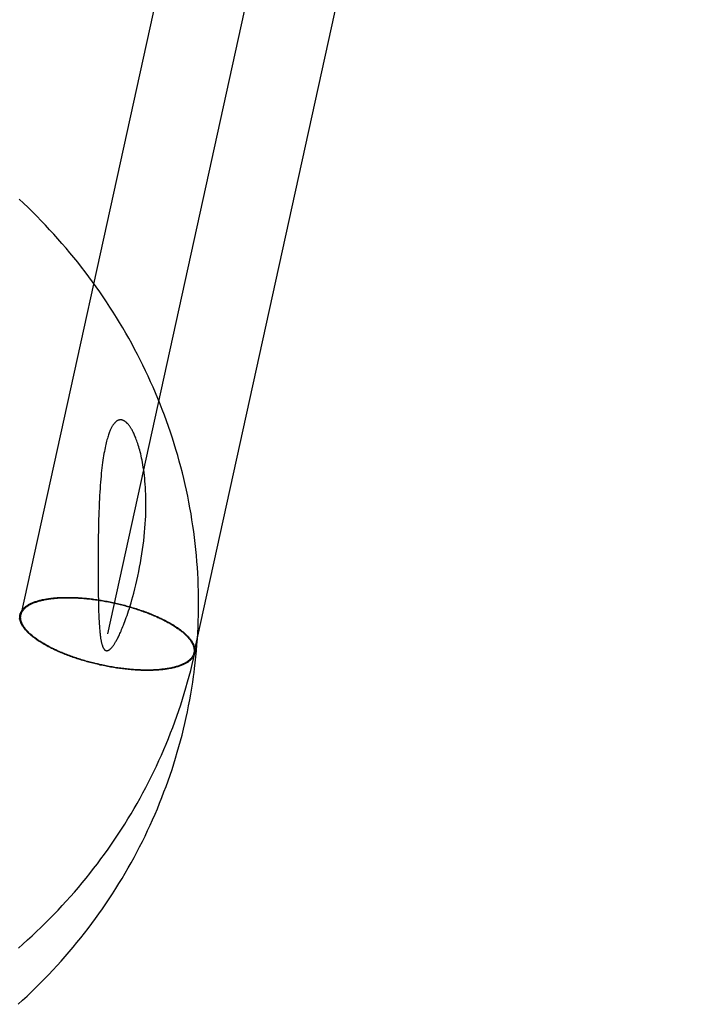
# Model space of a CAD drawing. Header units: inches. Extents: x 0 to 283, y 0 to 183.
# Tile 21 of 116: x 100.316 to 100.461, y 93.129 to 93.344. Entities that reach past the tile are written whole.
import ezdxf

# ---------------------------------------------------------------- set-up
doc = ezdxf.new("R2010")
doc.units = ezdxf.units.IN
doc.header["$LTSCALE"] = 15.583333
doc.header["$MEASUREMENT"] = 0
doc.linetypes.add('HIDDEN', pattern=[0.2, 0.1, -0.1])
doc.layers.add('DEFAULT_2', color=8, linetype='HIDDEN')

msp = doc.modelspace()

# ---------------------------------------------------------------- linework, layer by layer
at = {"layer": 'DEFAULT_2', "color": 8, "linetype": 'HIDDEN'}
for p, q in [((100.42346, 93.70335), (100.31611, 93.21427)), ((100.4423, 93.69921), (100.33496, 93.21013)), ((100.46115, 93.69507), (100.3538, 93.20599)), ((100.33309, 93.23637), (100.33304, 93.23468)), ((100.33304, 93.23468), (100.333, 93.23292)), ((100.333, 93.23292), (100.33297, 93.2311)), ((100.33297, 93.2311), (100.33295, 93.22924)), ((100.33295, 93.22924), (100.33293, 93.22637)), ((100.33293, 93.22637), (100.33293, 93.2236)), ((100.33293, 93.2236), (100.33294, 93.22103)), ((100.33294, 93.22103), (100.33297, 93.21872)), ((100.33297, 93.21872), (100.33299, 93.21736)), ((100.33299, 93.21736), (100.33302, 93.21616)), ((100.33302, 93.21616), (100.33305, 93.21511)), ((100.33305, 93.21511), (100.33308, 93.21418)), ((100.31587, 93.2141), (100.31591, 93.2143)), ((100.31607, 93.21406), (100.31611, 93.21427)), ((100.33308, 93.21418), (100.33312, 93.21334)), ((100.35384, 93.2062), (100.3538, 93.20599)), ((100.35404, 93.20616), (100.354, 93.20595))]:
    msp.add_line(p, q, dxfattribs=at)
for points in [[(100.35386, 93.20169), (100.35397, 93.20256), (100.35412, 93.20385), (100.35426, 93.20514), (100.35438, 93.20644), (100.35449, 93.20773), (100.35458, 93.20903), (100.35466, 93.21033), (100.35473, 93.21163), (100.35478, 93.21293), (100.35481, 93.21423), (100.35483, 93.21553), (100.35484, 93.21683), (100.35483, 93.21813), (100.35481, 93.21943), (100.35477, 93.22073), (100.35472, 93.22203), (100.35465, 93.22334), (100.35457, 93.22464), (100.35448, 93.22594), (100.35437, 93.22723), (100.35424, 93.22853), (100.3541, 93.22983), (100.35395, 93.23112), (100.35378, 93.23242), (100.3536, 93.23371), (100.3534, 93.235), (100.35319, 93.23629), (100.35296, 93.23758), (100.35272, 93.23886), (100.35247, 93.24015), (100.3522, 93.24143), (100.35191, 93.2427), (100.35162, 93.24398), (100.3513, 93.24525), (100.35098, 93.24652), (100.35064, 93.24779), (100.35028, 93.24905), (100.34991, 93.25031), (100.34953, 93.25156), (100.34913, 93.25282), (100.34872, 93.25407), (100.34829, 93.25531), (100.34785, 93.25655), (100.3474, 93.25779), (100.34693, 93.25902), (100.34645, 93.26024), (100.34596, 93.26147), (100.34545, 93.26268), (100.34493, 93.2639), (100.34439, 93.2651), (100.34384, 93.2663), (100.34328, 93.2675), (100.34271, 93.26869), (100.34212, 93.26988), (100.34151, 93.27106), (100.3409, 93.27223), (100.34027, 93.2734), (100.33963, 93.27456), (100.33897, 93.27571), (100.33831, 93.27686), (100.33763, 93.278), (100.33693, 93.27913), (100.33623, 93.28026), (100.33551, 93.28138), (100.33478, 93.2825), (100.33403, 93.2836), (100.33328, 93.2847), (100.33251, 93.28579), (100.33173, 93.28687), (100.33094, 93.28795), (100.33013, 93.28902), (100.32932, 93.29008), (100.32849, 93.29113), (100.32765, 93.29217), (100.3268, 93.2932), (100.32594, 93.29423), (100.32506, 93.29525), (100.32418, 93.29626), (100.32328, 93.29725), (100.32237, 93.29824), (100.32145, 93.29923), (100.32052, 93.3002), (100.31958, 93.30116), (100.31863, 93.30211), (100.31767, 93.30305), (100.3167, 93.30399), (100.31572, 93.30491)], [(100.34072, 93.21904), (100.34095, 93.21994), (100.34118, 93.22086), (100.34139, 93.2218), (100.3416, 93.22274), (100.3418, 93.22371), (100.34199, 93.22467), (100.34217, 93.22564), (100.34234, 93.22662), (100.34249, 93.22758), (100.34263, 93.22855), (100.34276, 93.2295), (100.34288, 93.23045), (100.34298, 93.23138), (100.34307, 93.2323), (100.34315, 93.23321), (100.34321, 93.2341), (100.34326, 93.23497), (100.34331, 93.23583), (100.34333, 93.23667), (100.34335, 93.23749), (100.34336, 93.2383), (100.34336, 93.23908), (100.34335, 93.23985), (100.34332, 93.24061), (100.34329, 93.24134), (100.34325, 93.24206), (100.34321, 93.24275), (100.34315, 93.24342), (100.34309, 93.24407), (100.34302, 93.24469), (100.34295, 93.2453), (100.34287, 93.24588), (100.34279, 93.24643), (100.3427, 93.24697), (100.34261, 93.24749), (100.34251, 93.24799), (100.34242, 93.24847), (100.34232, 93.24893), (100.34222, 93.24937), (100.34211, 93.24979), (100.34201, 93.25019), (100.3419, 93.25057), (100.3418, 93.25094), (100.34169, 93.25128), (100.34159, 93.25162), (100.34148, 93.25193), (100.34138, 93.25223), (100.34127, 93.25251), (100.34117, 93.25277), (100.34107, 93.25302), (100.34097, 93.25326), (100.34088, 93.25348), (100.34078, 93.25369), (100.34069, 93.25389), (100.34059, 93.25408), (100.3405, 93.25426), (100.34041, 93.25443), (100.34033, 93.25459), (100.34024, 93.25474), (100.34016, 93.25488), (100.34007, 93.25501), (100.33999, 93.25514), (100.33992, 93.25525), (100.33984, 93.25536), (100.33976, 93.25547), (100.33969, 93.25556), (100.33962, 93.25565), (100.33955, 93.25574), (100.33948, 93.25582), (100.33942, 93.25589), (100.33935, 93.25596), (100.33929, 93.25603), (100.33923, 93.25609), (100.33917, 93.25615), (100.33911, 93.2562), (100.33905, 93.25626), (100.33899, 93.2563), (100.33894, 93.25635), (100.33888, 93.25639), (100.33883, 93.25643), (100.33877, 93.25647), (100.33872, 93.2565), (100.33867, 93.25653), (100.33862, 93.25656), (100.33857, 93.25659), (100.33852, 93.25661), (100.33847, 93.25664), (100.33843, 93.25666), (100.33838, 93.25668), (100.33833, 93.25669), (100.33829, 93.25671), (100.33824, 93.25672), (100.33819, 93.25674), (100.33815, 93.25675), (100.3381, 93.25676), (100.33806, 93.25677), (100.33801, 93.25677), (100.33797, 93.25678), (100.33793, 93.25678), (100.33788, 93.25678), (100.33784, 93.25679), (100.33779, 93.25678), (100.33775, 93.25678), (100.3377, 93.25678), (100.33766, 93.25677), (100.33761, 93.25677), (100.33757, 93.25676), (100.33752, 93.25675), (100.33748, 93.25674), (100.33743, 93.25672), (100.33738, 93.25671), (100.33733, 93.25669), (100.33729, 93.25667), (100.33724, 93.25665), (100.33719, 93.25662), (100.33714, 93.2566), (100.33709, 93.25657), (100.33704, 93.25654), (100.33699, 93.2565), (100.33693, 93.25647), (100.33688, 93.25642), (100.33683, 93.25638), (100.33677, 93.25633), (100.33671, 93.25628), (100.33666, 93.25622), (100.3366, 93.25616), (100.33654, 93.2561), (100.33648, 93.25603), (100.33642, 93.25596), (100.33636, 93.25588), (100.33629, 93.25579), (100.33623, 93.2557), (100.33616, 93.2556), (100.33609, 93.25549), (100.33602, 93.25538), (100.33595, 93.25526), (100.33588, 93.25513), (100.33581, 93.25499), (100.33574, 93.25484), (100.33566, 93.25469), (100.33559, 93.25452), (100.33551, 93.25434), (100.33544, 93.25415), (100.33536, 93.25395), (100.33528, 93.25373), (100.3352, 93.2535), (100.33512, 93.25325), (100.33503, 93.25299), (100.33495, 93.25271), (100.33487, 93.25242), (100.33479, 93.25212), (100.33471, 93.25179), (100.33462, 93.25145), (100.33454, 93.25109), (100.33446, 93.25071), (100.33438, 93.25031), (100.3343, 93.24989), (100.33422, 93.24945), (100.33414, 93.24898), (100.33406, 93.2485), (100.33399, 93.248), (100.33391, 93.24747), (100.33384, 93.24692), (100.33377, 93.24635), (100.33371, 93.24576), (100.33364, 93.24515), (100.33358, 93.24451), (100.33352, 93.24386), (100.33346, 93.24319), (100.33341, 93.2425), (100.33336, 93.24179), (100.33331, 93.24106)], [(100.33331, 93.24106), (100.33327, 93.24032), (100.33323, 93.23956), (100.33319, 93.23879), (100.33315, 93.238), (100.33309, 93.23637)], [(100.33312, 93.21334), (100.33314, 93.21295), (100.33316, 93.21258), (100.33318, 93.21222), (100.33321, 93.21188), (100.33323, 93.21156), (100.33325, 93.21125), (100.33328, 93.21096), (100.3333, 93.21069), (100.33333, 93.21043), (100.33336, 93.21019), (100.33338, 93.20996), (100.33341, 93.20975), (100.33344, 93.20954), (100.33347, 93.20935), (100.33349, 93.20916), (100.33352, 93.20899), (100.33355, 93.20882), (100.33358, 93.20866), (100.33361, 93.20851), (100.33364, 93.20837), (100.33367, 93.20823), (100.3337, 93.20811), (100.33374, 93.20799), (100.33377, 93.20788), (100.3338, 93.20777), (100.33383, 93.20767), (100.33386, 93.20758), (100.33389, 93.20749), (100.33392, 93.20741), (100.33395, 93.20734), (100.33398, 93.20727), (100.33401, 93.2072), (100.33404, 93.20714), (100.33407, 93.20708), (100.3341, 93.20703), (100.33413, 93.20698), (100.33416, 93.20693), (100.33418, 93.20689), (100.33421, 93.20685), (100.33424, 93.20681), (100.33427, 93.20678), (100.33429, 93.20675), (100.33432, 93.20672), (100.33434, 93.20669), (100.33437, 93.20667), (100.33439, 93.20664), (100.33442, 93.20662), (100.33444, 93.20661), (100.33446, 93.20659), (100.33449, 93.20657), (100.33451, 93.20656), (100.33453, 93.20654), (100.33456, 93.20653), (100.33458, 93.20652), (100.3346, 93.20651), (100.33462, 93.2065), (100.33465, 93.20649), (100.33467, 93.20649), (100.33469, 93.20648), (100.33472, 93.20648), (100.33474, 93.20647), (100.33476, 93.20647), (100.33478, 93.20647), (100.33481, 93.20647), (100.33483, 93.20647), (100.33486, 93.20647), (100.33488, 93.20647), (100.33491, 93.20647), (100.33494, 93.20647), (100.33496, 93.20648), (100.33499, 93.20648), (100.33502, 93.20649), (100.33505, 93.2065), (100.33508, 93.20651), (100.33511, 93.20652), (100.33514, 93.20653), (100.33517, 93.20655), (100.33521, 93.20656), (100.33524, 93.20658), (100.33528, 93.2066), (100.33532, 93.20663), (100.33536, 93.20665), (100.33541, 93.20668), (100.33545, 93.20672), (100.3355, 93.20675), (100.33555, 93.20679), (100.3356, 93.20684), (100.33565, 93.20689), (100.3357, 93.20694), (100.33576, 93.20699), (100.33582, 93.20705), (100.33587, 93.20712), (100.33594, 93.20719), (100.336, 93.20727), (100.33606, 93.20735), (100.33613, 93.20743), (100.3362, 93.20753), (100.33627, 93.20763), (100.33635, 93.20773), (100.33643, 93.20785), (100.33651, 93.20797), (100.33659, 93.2081), (100.33667, 93.20825), (100.33676, 93.2084), (100.33686, 93.20856), (100.33695, 93.20872), (100.33705, 93.2089), (100.33715, 93.20909), (100.33725, 93.20929), (100.33736, 93.2095), (100.33746, 93.20972), (100.33758, 93.20996), (100.33769, 93.21021), (100.33781, 93.21047), (100.33794, 93.21076), (100.33807, 93.21106), (100.3382, 93.21138), (100.33834, 93.21172), (100.33848, 93.21207), (100.33863, 93.21245), (100.33878, 93.21284), (100.33893, 93.21325), (100.33908, 93.21368), (100.33924, 93.21414), (100.33941, 93.21462), (100.33958, 93.21514), (100.33975, 93.21569), (100.33993, 93.21627), (100.34012, 93.2169), (100.34031, 93.21756), (100.34051, 93.21828), (100.34072, 93.21904)], [(100.31592, 93.21433), (100.31594, 93.21445), (100.31598, 93.21456), (100.31602, 93.21467), (100.31606, 93.21478), (100.31611, 93.21489), (100.31617, 93.215), (100.31623, 93.2151), (100.3163, 93.21521), (100.31637, 93.21531), (100.31645, 93.21541), (100.31653, 93.21551), (100.31662, 93.21561), (100.31671, 93.21571), (100.31681, 93.2158), (100.31691, 93.2159), (100.31702, 93.21599), (100.31713, 93.21608), (100.31725, 93.21617), (100.31738, 93.21626), (100.31751, 93.21634), (100.31764, 93.21642), (100.31778, 93.21651), (100.31792, 93.21659), (100.31807, 93.21666), (100.31822, 93.21674), (100.31838, 93.21681), (100.31854, 93.21689), (100.31871, 93.21696), (100.31888, 93.21703), (100.31906, 93.21709), (100.31924, 93.21716), (100.31943, 93.21722), (100.31962, 93.21728), (100.31981, 93.21734), (100.32001, 93.2174), (100.32021, 93.21745), (100.32042, 93.2175), (100.32063, 93.21755), (100.32085, 93.2176), (100.32107, 93.21765), (100.32129, 93.21769), (100.32152, 93.21773), (100.32175, 93.21777), (100.32199, 93.21781), (100.32222, 93.21784), (100.32247, 93.21788), (100.32271, 93.21791), (100.32296, 93.21794), (100.32322, 93.21796), (100.32347, 93.21799), (100.32373, 93.21801), (100.32399, 93.21803), (100.32426, 93.21805), (100.32453, 93.21806), (100.3248, 93.21807), (100.32507, 93.21808), (100.32535, 93.21809), (100.32563, 93.2181), (100.32592, 93.2181), (100.3262, 93.2181), (100.32649, 93.2181), (100.32678, 93.2181), (100.32707, 93.21809), (100.32737, 93.21809), (100.32766, 93.21808), (100.32796, 93.21806), (100.32827, 93.21805), (100.32857, 93.21803), (100.32887, 93.21801), (100.32918, 93.21799), (100.32949, 93.21797), (100.3298, 93.21794), (100.33011, 93.21792), (100.33042, 93.21789), (100.33074, 93.21785), (100.33105, 93.21782), (100.33137, 93.21778), (100.33169, 93.21774), (100.332, 93.2177), (100.33232, 93.21766), (100.33264, 93.21761), (100.33296, 93.21757), (100.33329, 93.21752), (100.33361, 93.21746), (100.33393, 93.21741), (100.33425, 93.21735), (100.33457, 93.2173), (100.3349, 93.21724), (100.33522, 93.21717), (100.33554, 93.21711), (100.33586, 93.21704), (100.33619, 93.21698), (100.33651, 93.21691), (100.33683, 93.21683), (100.33715, 93.21676), (100.33747, 93.21668), (100.33779, 93.21661), (100.33811, 93.21653), (100.33843, 93.21645), (100.33874, 93.21636), (100.33906, 93.21628), (100.33937, 93.21619), (100.33969, 93.2161), (100.34, 93.21601), (100.34031, 93.21592), (100.34062, 93.21583), (100.34093, 93.21573), (100.34123, 93.21564), (100.34154, 93.21554), (100.34184, 93.21544), (100.34214, 93.21534), (100.34244, 93.21523), (100.34273, 93.21513), (100.34303, 93.21502), (100.34332, 93.21492), (100.34361, 93.21481), (100.34389, 93.2147), (100.34418, 93.21459), (100.34446, 93.21448), (100.34474, 93.21436), (100.34501, 93.21425), (100.34528, 93.21413), (100.34555, 93.21402), (100.34582, 93.2139), (100.34609, 93.21378), (100.34635, 93.21366), (100.3466, 93.21354), (100.34686, 93.21341), (100.34711, 93.21329), (100.34736, 93.21317), (100.3476, 93.21304), (100.34784, 93.21292), (100.34808, 93.21279), (100.34831, 93.21266), (100.34854, 93.21253), (100.34876, 93.21241), (100.34898, 93.21228), (100.3492, 93.21215), (100.34941, 93.21202), (100.34962, 93.21188), (100.34983, 93.21175), (100.35003, 93.21162), (100.35022, 93.21149), (100.35042, 93.21136), (100.3506, 93.21122), (100.35079, 93.21109), (100.35096, 93.21095), (100.35114, 93.21082), (100.35131, 93.21069), (100.35147, 93.21055), (100.35163, 93.21042), (100.35179, 93.21028), (100.35194, 93.21015), (100.35208, 93.21001), (100.35222, 93.20988), (100.35236, 93.20974), (100.35249, 93.20961), (100.35262, 93.20948), (100.35274, 93.20934), (100.35285, 93.20921), (100.35296, 93.20907), (100.35307, 93.20894), (100.35317, 93.20881), (100.35326, 93.20867), (100.35335, 93.20854), (100.35344, 93.20841), (100.35352, 93.20828), (100.35359, 93.20815), (100.35366, 93.20802), (100.35372, 93.20789), (100.35378, 93.20776), (100.35383, 93.20763), (100.35388, 93.2075), (100.35392, 93.20738), (100.35396, 93.20725), (100.35399, 93.20713), (100.35401, 93.207), (100.35403, 93.20688), (100.35405, 93.20676), (100.35406, 93.20663), (100.35406, 93.20651), (100.35406, 93.20639), (100.35405, 93.20628), (100.35404, 93.20616)], [(100.31611, 93.21427), (100.31612, 93.21429), (100.31614, 93.2144), (100.31618, 93.21451), (100.31622, 93.21462), (100.31626, 93.21473), (100.31631, 93.21484), (100.31637, 93.21494), (100.31643, 93.21505), (100.31649, 93.21515), (100.31657, 93.21526), (100.31664, 93.21536), (100.31672, 93.21545), (100.31681, 93.21555), (100.3169, 93.21565), (100.317, 93.21574), (100.3171, 93.21584), (100.31721, 93.21593), (100.31732, 93.21602), (100.31744, 93.2161), (100.31756, 93.21619), (100.31769, 93.21628), (100.31782, 93.21636), (100.31796, 93.21644), (100.3181, 93.21652), (100.31825, 93.2166), (100.3184, 93.21667), (100.31856, 93.21674), (100.31872, 93.21682), (100.31888, 93.21689), (100.31905, 93.21695), (100.31923, 93.21702), (100.31941, 93.21708), (100.31959, 93.21715), (100.31978, 93.21721), (100.31997, 93.21726), (100.32017, 93.21732), (100.32037, 93.21737), (100.32057, 93.21742), (100.32078, 93.21747), (100.321, 93.21752), (100.32121, 93.21757), (100.32144, 93.21761), (100.32166, 93.21765), (100.32189, 93.21769), (100.32212, 93.21773), (100.32236, 93.21776), (100.3226, 93.2178), (100.32284, 93.21783), (100.32309, 93.21785), (100.32334, 93.21788), (100.32359, 93.2179), (100.32385, 93.21793), (100.32411, 93.21795), (100.32437, 93.21796), (100.32464, 93.21798), (100.32491, 93.21799), (100.32518, 93.218), (100.32545, 93.21801), (100.32573, 93.21801), (100.32601, 93.21802), (100.32629, 93.21802), (100.32658, 93.21802), (100.32687, 93.21802), (100.32716, 93.21801), (100.32745, 93.218), (100.32774, 93.21799), (100.32804, 93.21798), (100.32834, 93.21797), (100.32864, 93.21795), (100.32894, 93.21793), (100.32924, 93.21791), (100.32955, 93.21789), (100.32985, 93.21786), (100.33016, 93.21783), (100.33047, 93.2178), (100.33078, 93.21777), (100.33109, 93.21774), (100.33141, 93.2177), (100.33172, 93.21766), (100.33204, 93.21762), (100.33235, 93.21758), (100.33267, 93.21753), (100.33299, 93.21749), (100.3333, 93.21744), (100.33362, 93.21739), (100.33394, 93.21733), (100.33426, 93.21728), (100.33458, 93.21722), (100.3349, 93.21716), (100.33522, 93.2171), (100.33554, 93.21704), (100.33585, 93.21697), (100.33617, 93.2169), (100.33649, 93.21683), (100.33681, 93.21676), (100.33713, 93.21669), (100.33744, 93.21662), (100.33776, 93.21654), (100.33808, 93.21646), (100.33839, 93.21638), (100.3387, 93.2163), (100.33902, 93.21621), (100.33933, 93.21613), (100.33964, 93.21604), (100.33995, 93.21595), (100.34025, 93.21586), (100.34056, 93.21577), (100.34086, 93.21567), (100.34117, 93.21558), (100.34147, 93.21548), (100.34177, 93.21538), (100.34206, 93.21528), (100.34236, 93.21518), (100.34265, 93.21508), (100.34294, 93.21497), (100.34323, 93.21487), (100.34351, 93.21476), (100.3438, 93.21465), (100.34408, 93.21454), (100.34436, 93.21443), (100.34463, 93.21432), (100.34491, 93.2142), (100.34518, 93.21409), (100.34544, 93.21397), (100.34571, 93.21386), (100.34597, 93.21374), (100.34623, 93.21362), (100.34648, 93.2135), (100.34673, 93.21338), (100.34698, 93.21326), (100.34723, 93.21313), (100.34747, 93.21301), (100.3477, 93.21289), (100.34794, 93.21276), (100.34817, 93.21264), (100.34839, 93.21251), (100.34862, 93.21238), (100.34884, 93.21225), (100.34905, 93.21212), (100.34926, 93.212), (100.34947, 93.21187), (100.34967, 93.21174), (100.34987, 93.2116), (100.35006, 93.21147), (100.35025, 93.21134), (100.35044, 93.21121), (100.35062, 93.21108), (100.3508, 93.21095), (100.35097, 93.21081), (100.35114, 93.21068), (100.3513, 93.21055), (100.35146, 93.21041), (100.35161, 93.21028), (100.35176, 93.21015), (100.3519, 93.21001), (100.35204, 93.20988), (100.35218, 93.20975), (100.35231, 93.20962), (100.35243, 93.20948), (100.35255, 93.20935), (100.35266, 93.20922), (100.35277, 93.20908), (100.35288, 93.20895), (100.35298, 93.20882), (100.35307, 93.20869), (100.35316, 93.20856), (100.35324, 93.20843), (100.35332, 93.2083), (100.35339, 93.20817), (100.35346, 93.20804), (100.35352, 93.20791), (100.35358, 93.20779), (100.35363, 93.20766), (100.35368, 93.20753), (100.35372, 93.20741), (100.35376, 93.20728), (100.35379, 93.20716), (100.35381, 93.20703), (100.35383, 93.20691), (100.35385, 93.20679), (100.35386, 93.20667), (100.35386, 93.20655), (100.35386, 93.20643), (100.35385, 93.20632), (100.35384, 93.2062)], [(100.31592, 93.21433), (100.3157, 93.21337)], [(100.354, 93.20593), (100.35397, 93.20581), (100.35394, 93.2057), (100.3539, 93.20559), (100.35385, 93.20548), (100.3538, 93.20537), (100.35374, 93.20526), (100.35368, 93.20516), (100.35362, 93.20505), (100.35354, 93.20495), (100.35347, 93.20485), (100.35338, 93.20475), (100.3533, 93.20465), (100.3532, 93.20455), (100.35311, 93.20446), (100.353, 93.20436), (100.35289, 93.20427), (100.35278, 93.20418), (100.35266, 93.20409), (100.35254, 93.204), (100.35241, 93.20392), (100.35227, 93.20384), (100.35214, 93.20375), (100.35199, 93.20367), (100.35184, 93.2036), (100.35169, 93.20352), (100.35153, 93.20345), (100.35137, 93.20337), (100.3512, 93.2033), (100.35103, 93.20323), (100.35085, 93.20317), (100.35067, 93.2031), (100.35049, 93.20304), (100.3503, 93.20298), (100.3501, 93.20292), (100.3499, 93.20286), (100.3497, 93.20281), (100.34949, 93.20276), (100.34928, 93.20271), (100.34906, 93.20266), (100.34885, 93.20261), (100.34862, 93.20257), (100.34839, 93.20253), (100.34816, 93.20249), (100.34793, 93.20245), (100.34769, 93.20242), (100.34745, 93.20238), (100.3472, 93.20235), (100.34695, 93.20232), (100.3467, 93.2023), (100.34644, 93.20227), (100.34618, 93.20225), (100.34592, 93.20223), (100.34565, 93.20221), (100.34539, 93.2022), (100.34511, 93.20219), (100.34484, 93.20218), (100.34456, 93.20217), (100.34428, 93.20216), (100.344, 93.20216), (100.34371, 93.20216), (100.34342, 93.20216), (100.34313, 93.20216), (100.34284, 93.20217), (100.34255, 93.20217), (100.34225, 93.20218), (100.34195, 93.2022), (100.34165, 93.20221), (100.34135, 93.20223), (100.34104, 93.20225), (100.34073, 93.20227), (100.34043, 93.20229), (100.34012, 93.20232), (100.3398, 93.20234), (100.33949, 93.20237), (100.33918, 93.20241), (100.33886, 93.20244), (100.33855, 93.20248), (100.33823, 93.20252), (100.33791, 93.20256), (100.33759, 93.2026), (100.33727, 93.20265), (100.33695, 93.20269), (100.33663, 93.20274), (100.33631, 93.2028), (100.33598, 93.20285), (100.33566, 93.20291), (100.33534, 93.20296), (100.33502, 93.20302), (100.33469, 93.20309), (100.33437, 93.20315), (100.33405, 93.20322), (100.33373, 93.20328), (100.33341, 93.20335), (100.33308, 93.20343), (100.33276, 93.2035), (100.33244, 93.20358), (100.33212, 93.20365), (100.3318, 93.20373), (100.33149, 93.20381), (100.33117, 93.2039), (100.33085, 93.20398), (100.33054, 93.20407), (100.33023, 93.20416), (100.32991, 93.20425), (100.3296, 93.20434), (100.3293, 93.20443), (100.32899, 93.20453), (100.32868, 93.20462), (100.32838, 93.20472), (100.32808, 93.20482), (100.32778, 93.20492), (100.32748, 93.20502), (100.32718, 93.20513), (100.32689, 93.20523), (100.3266, 93.20534), (100.32631, 93.20545), (100.32602, 93.20556), (100.32574, 93.20567), (100.32546, 93.20578), (100.32518, 93.2059), (100.3249, 93.20601), (100.32463, 93.20613), (100.32436, 93.20624), (100.32409, 93.20636), (100.32383, 93.20648), (100.32357, 93.2066), (100.32331, 93.20672), (100.32306, 93.20685), (100.32281, 93.20697), (100.32256, 93.20709), (100.32231, 93.20722), (100.32207, 93.20734), (100.32184, 93.20747), (100.32161, 93.2076), (100.32138, 93.20773), (100.32115, 93.20785), (100.32093, 93.20798), (100.32071, 93.20811), (100.3205, 93.20824), (100.32029, 93.20838), (100.32009, 93.20851), (100.31989, 93.20864), (100.31969, 93.20877), (100.3195, 93.2089), (100.31931, 93.20904), (100.31913, 93.20917), (100.31895, 93.20931), (100.31878, 93.20944), (100.31861, 93.20957), (100.31844, 93.20971), (100.31828, 93.20984), (100.31813, 93.20998), (100.31798, 93.21011), (100.31783, 93.21025), (100.31769, 93.21038), (100.31755, 93.21052), (100.31742, 93.21065), (100.3173, 93.21078), (100.31718, 93.21092), (100.31706, 93.21105), (100.31695, 93.21119), (100.31685, 93.21132), (100.31675, 93.21145), (100.31665, 93.21158), (100.31656, 93.21172), (100.31648, 93.21185), (100.3164, 93.21198), (100.31632, 93.21211), (100.31626, 93.21224), (100.31619, 93.21237), (100.31613, 93.2125), (100.31608, 93.21263), (100.31603, 93.21276), (100.31599, 93.21288), (100.31596, 93.21301), (100.31593, 93.21313), (100.3159, 93.21326), (100.31588, 93.21338), (100.31587, 93.2135), (100.31586, 93.21362), (100.31585, 93.21375), (100.31585, 93.21387), (100.31586, 93.21398), (100.31587, 93.2141)], [(100.3538, 93.20599), (100.3538, 93.20597), (100.35377, 93.20586), (100.35374, 93.20575), (100.3537, 93.20564), (100.35365, 93.20553), (100.3536, 93.20542), (100.35355, 93.20531), (100.35349, 93.20521), (100.35342, 93.20511), (100.35335, 93.205), (100.35327, 93.2049), (100.35319, 93.2048), (100.3531, 93.20471), (100.35301, 93.20461), (100.35291, 93.20452), (100.35281, 93.20442), (100.3527, 93.20433), (100.35259, 93.20424), (100.35247, 93.20416), (100.35235, 93.20407), (100.35222, 93.20398), (100.35209, 93.2039), (100.35196, 93.20382), (100.35181, 93.20374), (100.35167, 93.20366), (100.35151, 93.20359), (100.35136, 93.20352), (100.3512, 93.20344), (100.35103, 93.20337), (100.35086, 93.20331), (100.35069, 93.20324), (100.35051, 93.20318), (100.35032, 93.20311), (100.35013, 93.20305), (100.34994, 93.203), (100.34975, 93.20294), (100.34954, 93.20289), (100.34934, 93.20283), (100.34913, 93.20279), (100.34892, 93.20274), (100.3487, 93.20269), (100.34848, 93.20265), (100.34825, 93.20261), (100.34802, 93.20257), (100.34779, 93.20253), (100.34756, 93.2025), (100.34732, 93.20246), (100.34707, 93.20243), (100.34683, 93.20241), (100.34658, 93.20238), (100.34632, 93.20236), (100.34606, 93.20233), (100.3458, 93.20231), (100.34554, 93.2023), (100.34528, 93.20228), (100.34501, 93.20227), (100.34474, 93.20226), (100.34446, 93.20225), (100.34418, 93.20225), (100.3439, 93.20224), (100.34362, 93.20224), (100.34334, 93.20224), (100.34305, 93.20224), (100.34276, 93.20225), (100.34247, 93.20226), (100.34217, 93.20227), (100.34188, 93.20228), (100.34158, 93.20229), (100.34128, 93.20231), (100.34098, 93.20233), (100.34067, 93.20235), (100.34037, 93.20237), (100.34006, 93.2024), (100.33975, 93.20243), (100.33944, 93.20246), (100.33913, 93.20249), (100.33882, 93.20252), (100.33851, 93.20256), (100.33819, 93.2026), (100.33788, 93.20264), (100.33756, 93.20268), (100.33725, 93.20272), (100.33693, 93.20277), (100.33661, 93.20282), (100.33629, 93.20287), (100.33597, 93.20293), (100.33565, 93.20298), (100.33534, 93.20304), (100.33502, 93.2031), (100.3347, 93.20316), (100.33438, 93.20322), (100.33406, 93.20329), (100.33374, 93.20336), (100.33342, 93.20342), (100.3331, 93.2035), (100.33279, 93.20357), (100.33247, 93.20364), (100.33215, 93.20372), (100.33184, 93.2038), (100.33152, 93.20388), (100.33121, 93.20396), (100.3309, 93.20405), (100.33059, 93.20413), (100.33028, 93.20422), (100.32997, 93.20431), (100.32966, 93.2044), (100.32935, 93.20449), (100.32905, 93.20459), (100.32875, 93.20468), (100.32845, 93.20478), (100.32815, 93.20488), (100.32785, 93.20498), (100.32756, 93.20508), (100.32726, 93.20518), (100.32697, 93.20529), (100.32669, 93.20539), (100.3264, 93.2055), (100.32612, 93.20561), (100.32583, 93.20572), (100.32556, 93.20583), (100.32528, 93.20594), (100.32501, 93.20605), (100.32474, 93.20617), (100.32447, 93.20629), (100.32421, 93.2064), (100.32395, 93.20652), (100.32369, 93.20664), (100.32343, 93.20676), (100.32318, 93.20688), (100.32293, 93.207), (100.32269, 93.20712), (100.32245, 93.20725), (100.32221, 93.20737), (100.32198, 93.2075), (100.32175, 93.20762), (100.32152, 93.20775), (100.3213, 93.20788), (100.32108, 93.20801), (100.32086, 93.20813), (100.32065, 93.20826), (100.32045, 93.20839), (100.32024, 93.20852), (100.32004, 93.20865), (100.31985, 93.20879), (100.31966, 93.20892), (100.31948, 93.20905), (100.31929, 93.20918), (100.31912, 93.20931), (100.31895, 93.20945), (100.31878, 93.20958), (100.31862, 93.20971), (100.31846, 93.20985), (100.3183, 93.20998), (100.31816, 93.21011), (100.31801, 93.21025), (100.31787, 93.21038), (100.31774, 93.21051), (100.31761, 93.21064), (100.31748, 93.21078), (100.31736, 93.21091), (100.31725, 93.21104), (100.31714, 93.21117), (100.31704, 93.21131), (100.31694, 93.21144), (100.31684, 93.21157), (100.31676, 93.2117), (100.31667, 93.21183), (100.31659, 93.21196), (100.31652, 93.21209), (100.31645, 93.21222), (100.31639, 93.21235), (100.31633, 93.21247), (100.31628, 93.2126), (100.31623, 93.21273), (100.31619, 93.21285), (100.31616, 93.21298), (100.31613, 93.2131), (100.3161, 93.21322), (100.31608, 93.21335), (100.31607, 93.21347), (100.31606, 93.21359), (100.31605, 93.21371), (100.31605, 93.21383), (100.31606, 93.21394), (100.31607, 93.21406)], [(100.31556, 93.14165), (100.31656, 93.14253), (100.31755, 93.14342), (100.31853, 93.14432), (100.31951, 93.14523), (100.32047, 93.14615), (100.32142, 93.14708), (100.32236, 93.14802), (100.32329, 93.14897), (100.32421, 93.14993), (100.32511, 93.1509), (100.32601, 93.15187), (100.32689, 93.15286), (100.32777, 93.15385), (100.32863, 93.15486), (100.32948, 93.15587), (100.33032, 93.15689), (100.33115, 93.15792), (100.33196, 93.15896), (100.33277, 93.16001), (100.33356, 93.16107), (100.33434, 93.16213), (100.3351, 93.1632), (100.33586, 93.16428), (100.3366, 93.16537), (100.33733, 93.16646), (100.33805, 93.16756), (100.33876, 93.16867), (100.33945, 93.16979), (100.34013, 93.17091), (100.3408, 93.17205), (100.34145, 93.17318), (100.34209, 93.17433), (100.34272, 93.17548), (100.34333, 93.17664), (100.34394, 93.1778), (100.34452, 93.17897), (100.3451, 93.18014), (100.34566, 93.18133), (100.34621, 93.18251), (100.34675, 93.18371), (100.34727, 93.1849), (100.34777, 93.18611), (100.34827, 93.18732), (100.34875, 93.18853), (100.34922, 93.18975), (100.34967, 93.19097), (100.35011, 93.1922), (100.35053, 93.19344), (100.35094, 93.19467), (100.35134, 93.19592), (100.35173, 93.19716), (100.35209, 93.19841), (100.35245, 93.19966), (100.35279, 93.20092), (100.35312, 93.20218), (100.35343, 93.20345), (100.35373, 93.20471), (100.354, 93.20595)], [(100.31551, 93.12939), (100.31649, 93.13029), (100.31747, 93.13119), (100.31843, 93.13211), (100.31939, 93.13304), (100.32033, 93.13398), (100.32126, 93.13492), (100.32218, 93.13588), (100.32309, 93.13685), (100.32399, 93.13782), (100.32488, 93.13881), (100.32576, 93.1398), (100.32662, 93.1408), (100.32748, 93.14182), (100.32832, 93.14284), (100.32915, 93.14387), (100.32997, 93.1449), (100.33077, 93.14595), (100.33157, 93.147), (100.33235, 93.14807), (100.33312, 93.14914), (100.33388, 93.15021), (100.33463, 93.1513), (100.33536, 93.15239), (100.33608, 93.15349), (100.33679, 93.1546), (100.33748, 93.15572), (100.33817, 93.15684), (100.33884, 93.15797), (100.33949, 93.15911), (100.34014, 93.16025), (100.34077, 93.1614), (100.34139, 93.16256), (100.34199, 93.16372), (100.34258, 93.16489), (100.34316, 93.16606), (100.34373, 93.16724), (100.34428, 93.16843), (100.34482, 93.16962), (100.34534, 93.17082), (100.34585, 93.17202), (100.34635, 93.17323), (100.34683, 93.17445), (100.3473, 93.17567), (100.34776, 93.17689), (100.3482, 93.17812), (100.34863, 93.17935), (100.34905, 93.18059), (100.34945, 93.18183), (100.34983, 93.18307), (100.3502, 93.18432), (100.35056, 93.18558), (100.35091, 93.18683), (100.35124, 93.18809), (100.35155, 93.18936), (100.35185, 93.19063), (100.35214, 93.1919), (100.35241, 93.19317), (100.35267, 93.19445), (100.35291, 93.19573), (100.35314, 93.19701), (100.35336, 93.19829), (100.35356, 93.19958), (100.35374, 93.20087), (100.35386, 93.20169)]]:
    msp.add_lwpolyline(points, dxfattribs=at)

doc.saveas('drawing.dxf')
